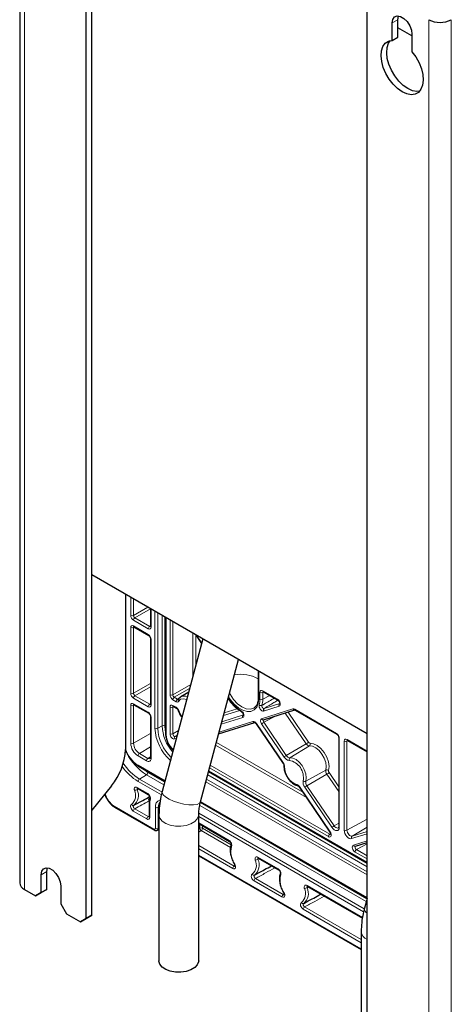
# Paper-space layout 'Blatt2' of a CAD drawing. Header units: millimetres. Extents: x 5 to 418, y 2 to 292.
# Tile 55 of 66: x 248 to 291, y 101 to 200. Entities that reach past the tile are written whole.
import ezdxf

# ---------------------------------------------------------------- set-up
doc = ezdxf.new("R2010")
doc.units = ezdxf.units.MM

psp = doc.layouts.new('Blatt2')

# ---------------------------------------------------------------- linework, layer by layer
at = {"color": 7, "linetype": 'Continuous', "lineweight": 25}
for p, q in [((247.998, 223.899), (247.998, 112.85)), ((255.255, 109.584), (255.255, 219.327)), ((254.689, 109.257), (254.689, 219.001)), ((282.973, 92.929), (282.973, 202.672)), ((285.519, 197.654), (285.519, 199.406)), ((286.085, 197.98), (286.085, 199.733)), ((287.499, 198.099), (286.085, 198.915)), ((287.499, 198.264), (287.499, 196.511)), ((285.519, 197.654), (286.085, 197.98)), ((255.255, 143.878), (282.973, 127.876)), ((258.649, 141.918), (258.649, 126.271)), ((261.173, 140.461), (261.173, 138.669)), ((262.689, 139.586), (262.689, 127.846)), ((259.502, 138.624), (260.99, 137.765)), ((259.504, 138.622), (259.502, 138.624)), ((265.686, 137.856), (266.315, 136.932)), ((261.173, 137.448), (261.173, 130.83)), ((266.445, 137.418), (262.346, 122.048)), ((266.211, 121.017), (270.032, 135.347)), ((272.02, 134.199), (272.02, 131.47)), ((265.014, 132.052), (264.227, 131.575)), ((272.513, 132.093), (273.999, 131.235)), ((272.515, 132.091), (272.513, 132.093)), ((259.502, 130.785), (260.99, 129.926)), ((263.462, 130.622), (263.796, 130.429)), ((272.553, 129.257), (275.716, 130.25)), ((275.729, 130.236), (279.941, 127.805)), ((261.173, 129.609), (261.173, 125.484)), ((268.03, 127.836), (271.688, 128.985)), ((271.809, 128.864), (274.534, 124.861)), ((280.123, 127.488), (280.123, 118.515)), ((280.998, 127.194), (282.973, 126.054)), ((281, 127.193), (280.998, 127.194)), ((259.963, 124.594), (262.617, 123.062)), ((267.028, 124.08), (282.973, 114.875)), ((257.235, 122.626), (255.255, 120.163)), ((259.86, 122.367), (260.929, 121.75)), ((276.136, 122.508), (279.236, 117.956)), ((266.205, 120.99), (282.973, 111.31)), ((257.559, 120.469), (261.557, 118.161)), ((259.494, 120.658), (259.948, 120.907)), ((261.028, 120.831), (261.028, 119.528)), ((262.023, 119.709), (262.023, 105.011)), ((266.023, 105.011), (266.023, 119.709)), ((261.85, 118.147), (262.023, 118.24)), ((266.023, 118.809), (269.117, 117.023)), ((281.797, 116.529), (282.973, 116.898)), ((266.023, 115.583), (282.388, 106.136)), ((272.022, 115.346), (274.067, 114.166)), ((250.729, 112.197), (250.729, 113.993)), ((250.164, 111.87), (250.164, 113.666)), ((271.656, 113.637), (272.103, 113.883)), ((248.467, 112.196), (249.598, 111.543)), ((250.164, 111.87), (250.729, 112.197)), ((250.729, 112.197), (250.164, 111.87)), ((252.144, 112.523), (252.144, 110.727)), ((276.972, 112.489), (282.51, 109.292)), ((249.598, 111.543), (250.164, 111.87)), ((250.164, 111.87), (249.598, 111.543)), ((276.606, 110.78), (277.053, 111.025)), ((282.973, 111.275), (282.711, 110.291)), ((252.144, 110.727), (252.709, 109.747)), ((252.709, 109.747), (254.123, 108.931)), ((254.123, 108.931), (254.689, 109.257)), ((254.689, 109.257), (254.123, 108.931)), ((254.689, 109.257), (255.255, 109.584)), ((255.255, 109.584), (254.689, 109.257)), ((282.388, 107.953), (282.388, 93.255))]:
    psp.add_line(p, q, dxfattribs=at)
at = {"color": 7, "linetype": 'Continuous', "lineweight": 18}
for p, q in [((248.467, 112.196), (248.467, 223.246)), ((285.519, 199.406), (286.085, 199.733)), ((289.196, 88.684), (289.196, 199.733)), ((291.459, 199.733), (291.459, 88.684)), ((259.178, 139.773), (259.178, 141.613)), ((259.458, 141.451), (259.458, 139.771)), ((259.458, 139.771), (260.913, 140.611)), ((261.173, 140.435), (259.599, 139.527)), ((261.232, 140.427), (261.232, 138.587)), ((261.621, 128.415), (261.621, 140.202)), ((261.902, 140.04), (261.902, 128.413)), ((262.338, 128.657), (262.338, 139.788)), ((260.949, 138.424), (259.46, 139.283)), ((259.599, 139.527), (261.088, 138.667)), ((262.619, 139.627), (262.619, 128.655)), ((262.748, 139.552), (262.748, 127.764)), ((263.137, 131.771), (263.137, 139.327)), ((263.418, 139.165), (263.418, 131.77)), ((259.178, 131.934), (259.178, 138.552)), ((259.546, 138.598), (259.458, 138.551)), ((259.458, 138.551), (259.458, 131.933)), ((259.46, 138.715), (260.949, 137.856)), ((261.088, 138.667), (261.173, 138.72)), ((265.437, 133.638), (265.437, 137.999)), ((265.718, 137.81), (265.718, 134.69)), ((265.76, 137.813), (266.328, 136.979)), ((261.232, 137.366), (261.232, 130.748)), ((272.078, 134.165), (272.078, 131.388)), ((259.458, 131.933), (261.173, 132.923)), ((263.418, 131.77), (265.216, 132.808)), ((261.173, 132.596), (259.599, 131.688)), ((265.113, 132.422), (263.559, 131.525)), ((272.188, 131.325), (272.188, 132.021)), ((272.557, 132.067), (272.469, 132.02)), ((272.469, 132.02), (272.469, 131.324)), ((272.471, 132.184), (273.957, 131.326)), ((260.949, 130.585), (259.46, 131.444)), ((259.46, 130.877), (260.949, 130.017)), ((259.599, 131.688), (261.088, 130.829)), ((261.088, 130.829), (261.173, 130.881)), ((263.755, 131.088), (263.42, 131.281)), ((263.559, 131.525), (263.893, 131.332)), ((263.893, 131.332), (264.068, 131.438)), ((273.169, 131.714), (272.469, 131.324)), ((272.611, 130.407), (274.183, 130.901)), ((259.178, 126.914), (259.178, 130.713)), ((259.546, 130.759), (259.458, 130.712)), ((259.458, 130.712), (259.458, 126.913)), ((263.137, 127.853), (263.137, 130.55)), ((263.506, 130.596), (263.418, 130.549)), ((263.418, 130.549), (263.418, 127.852)), ((263.42, 130.714), (263.755, 130.521)), ((270.15, 130.207), (268.526, 129.697)), ((268.597, 129.962), (269.906, 130.373)), ((272.352, 129.366), (275.514, 130.359)), ((274.13, 130.642), (272.559, 130.148)), ((276.852, 126.842), (274.74, 129.944)), ((275.015, 130.03), (277.077, 127.002)), ((275.687, 130.328), (279.899, 127.896)), ((261.232, 129.528), (261.232, 125.402)), ((268.08, 128.024), (271.487, 129.094)), ((270.467, 129.491), (268.289, 128.807)), ((268.359, 129.072), (270.519, 129.75)), ((271.832, 128.895), (274.558, 124.892)), ((274.62, 125.518), (272.352, 128.849)), ((273.684, 129.612), (272.577, 129.009)), ((272.577, 129.009), (274.846, 125.677)), ((261.173, 127.869), (259.458, 126.913)), ((262.338, 128.657), (261.902, 128.413)), ((263.418, 127.852), (263.984, 128.191)), ((263.77, 127.388), (263.593, 127.332)), ((263.859, 127.719), (263.645, 127.591)), ((263.645, 127.591), (263.841, 127.653)), ((267.805, 126.993), (276.5, 121.974)), ((280.182, 127.406), (280.182, 118.433)), ((280.674, 118.149), (280.674, 127.123)), ((281.042, 127.169), (280.954, 127.121)), ((280.954, 127.121), (280.954, 118.148)), ((280.956, 127.286), (282.973, 126.121)), ((261.173, 126.534), (260.061, 125.869)), ((260.061, 125.869), (260.909, 125.379)), ((276.863, 121.44), (267.73, 126.713)), ((274.846, 125.677), (276.852, 126.842)), ((277.171, 126.635), (275.203, 125.445)), ((260.77, 125.136), (259.922, 125.625)), ((261.173, 125.537), (260.909, 125.379)), ((262.632, 123.121), (259.922, 124.686)), ((262.599, 122.996), (260.912, 123.971)), ((267.009, 124.009), (282.973, 114.793)), ((267.044, 124.138), (282.973, 114.942)), ((279.087, 117.501), (267.116, 124.412)), ((267.191, 124.692), (279.226, 117.745)), ((276.811, 123.083), (278.829, 124.199)), ((279.155, 123.95), (280.123, 122.528)), ((262.264, 121.706), (259.922, 123.058)), ((260.773, 123.727), (260.061, 123.302)), ((262.333, 121.99), (260.061, 123.302)), ((262.524, 122.716), (260.773, 123.727)), ((282.973, 113.642), (266.743, 123.011)), ((266.818, 123.292), (282.973, 113.965)), ((282.973, 114.47), (266.934, 123.729)), ((278.93, 123.79), (276.924, 122.625)), ((280.123, 122.037), (278.93, 123.79)), ((259.819, 122.459), (260.887, 121.842)), ((259.968, 122.305), (259.826, 122.229)), ((276.16, 122.539), (279.26, 117.987)), ((279.439, 118.441), (276.698, 122.466)), ((276.924, 122.625), (279.664, 118.6)), ((260.957, 121.462), (261.086, 121.564)), ((282.964, 111.24), (266.19, 120.923)), ((282.973, 111.378), (266.22, 121.05)), ((257.518, 120.561), (261.516, 118.253)), ((260.804, 119.283), (259.44, 120.07)), ((259.579, 120.314), (260.943, 119.526)), ((261.087, 120.75), (261.087, 119.446)), ((261.657, 118.334), (261.657, 120.42)), ((261.938, 120.419), (262.066, 120.49)), ((261.938, 120.419), (261.938, 118.333)), ((282.889, 110.96), (266.127, 120.636)), ((260.943, 119.526), (261.028, 119.579)), ((282.629, 109.949), (266.023, 119.536)), ((282.697, 110.234), (266.028, 119.857)), ((280.954, 118.148), (282.973, 119.274)), ((261.938, 118.333), (262.023, 118.379)), ((266.023, 118.877), (269.076, 117.115)), ((266.023, 118.291), (266.138, 118.358)), ((266.279, 118.113), (266.023, 117.965)), ((266.138, 118.358), (266.138, 118.743)), ((269.227, 116.411), (266.279, 118.113)), ((266.418, 118.581), (266.418, 118.356)), ((266.418, 118.356), (269.299, 116.693)), ((279.664, 118.6), (280.123, 118.867)), ((282.973, 118.469), (281.469, 117.558)), ((281.469, 117.558), (282.973, 118.03)), ((279.226, 117.745), (279.305, 117.797)), ((282.973, 117.788), (281.417, 117.299)), ((281.596, 116.638), (282.973, 117.071)), ((266.023, 116.594), (269.594, 114.532)), ((269.455, 114.289), (266.023, 116.27)), ((282.973, 116.772), (281.908, 116.197)), ((281.908, 116.197), (282.973, 115.581)), ((266.023, 115.651), (282.388, 106.204)), ((271.981, 115.438), (274.025, 114.257)), ((272.13, 115.284), (271.988, 115.208)), ((282.973, 115.258), (281.769, 115.953)), ((250.164, 113.666), (250.729, 113.993)), ((269.594, 114.532), (269.672, 114.584)), ((274.404, 111.431), (271.602, 113.049)), ((271.741, 113.293), (274.543, 111.675)), ((276.931, 112.58), (282.52, 109.354)), ((277.08, 112.426), (276.938, 112.351)), ((274.543, 111.675), (274.622, 111.726)), ((282.388, 106.823), (276.552, 110.192)), ((276.691, 110.435), (282.388, 107.146))]:
    psp.add_line(p, q, dxfattribs=at)
at = {"color": 7, "linetype": 'Continuous', "lineweight": 25, "flags": 128}
for points in [[(285.519, 199.406), (285.579, 199.763), (285.751, 200.008), (286.014, 200.111), (286.337, 200.06), (286.681, 199.862), (287.004, 199.539), (287.267, 199.132), (287.439, 198.689), (287.499, 198.264)], [(286.085, 199.733), (286.144, 200.09), (286.151, 200.107)], [(287.499, 196.511), (287.887, 195.983), (288.207, 195.403), (288.445, 194.8), (288.588, 194.202), (288.63, 193.639), (288.568, 193.138), (288.406, 192.724), (288.151, 192.417), (287.816, 192.232), (287.418, 192.178), (286.975, 192.257), (286.509, 192.466), (286.043, 192.795), (285.6, 193.227), (285.202, 193.741), (284.867, 194.313), (284.612, 194.914), (284.45, 195.515), (284.388, 196.087), (284.43, 196.602), (284.573, 197.035), (284.811, 197.364), (285.131, 197.574), (285.519, 197.654)], [(288.265, 192.527), (287.983, 192.504), (287.54, 192.583), (287.075, 192.793), (286.609, 193.121), (286.166, 193.553), (285.767, 194.068), (285.432, 194.64), (285.178, 195.241), (285.015, 195.842), (284.954, 196.414), (284.996, 196.929), (285.139, 197.361), (285.319, 197.63)], [(261.173, 125.484), (261.173, 125.483), (261.173, 125.48)], [(250.164, 113.666), (250.223, 114.023), (250.395, 114.267), (250.659, 114.371), (250.982, 114.32), (251.325, 114.121), (251.649, 113.799), (251.912, 113.392), (252.084, 112.949), (252.144, 112.523)], [(250.729, 113.993), (250.789, 114.349), (250.796, 114.367)], [(266.023, 105.011), (266.012, 104.893), (265.883, 104.588), (265.617, 104.314), (265.231, 104.091), (264.757, 103.937), (264.227, 103.863), (263.683, 103.873), (263.164, 103.969), (262.709, 104.141), (262.351, 104.378), (262.117, 104.662), (262.024, 104.972), (262.023, 105.011)]]:
    psp.add_lwpolyline(points, dxfattribs=at)
at = {"color": 7, "linetype": 'Continuous', "lineweight": 18, "flags": 128}
for points in [[(269.122, 131.933), (269.18, 131.831), (269.53, 131.318), (269.938, 130.887), (270.376, 130.568), (270.814, 130.382), (271.222, 130.341), (271.572, 130.45), (271.652, 130.502)], [(264.812, 131.292), (264.803, 131.297), (264.479, 131.389), (264.204, 131.33), (264.01, 131.128)], [(272.078, 131.388), (272.025, 130.913), (271.869, 130.526), (271.617, 130.251), (271.287, 130.103), (270.895, 130.092), (270.466, 130.218), (270.025, 130.473), (269.595, 130.843), (269.204, 131.306), (269.026, 131.571)], [(264.01, 130.186), (263.988, 130.189), (263.972, 130.194), (263.963, 130.202), (263.962, 130.205)], [(271.832, 128.895), (271.818, 128.881), (271.81, 128.871), (271.808, 128.865), (271.809, 128.864)], [(262.619, 128.655), (262.654, 128.223), (262.689, 128.034)], [(277.238, 126.897), (277.587, 126.859), (277.962, 126.679), (278.33, 126.376), (278.658, 125.974), (278.919, 125.51), (279.089, 125.024), (279.152, 124.559), (279.104, 124.156)], [(278.829, 124.199), (278.872, 124.557), (278.815, 124.971), (278.665, 125.402), (278.433, 125.815), (278.141, 126.171), (277.814, 126.441), (277.481, 126.6), (277.171, 126.635)], [(274.558, 124.892), (274.544, 124.878), (274.536, 124.868), (274.534, 124.862), (274.534, 124.861)], [(275.203, 125.445), (275.504, 125.411), (275.827, 125.257), (276.144, 124.995), (276.427, 124.649), (276.652, 124.25), (276.798, 123.831), (276.852, 123.431), (276.811, 123.083)], [(260.339, 124.377), (260.418, 124.312), (260.912, 123.971)], [(266.211, 121.017), (266.105, 120.867), (265.861, 120.752), (265.499, 120.695), (265.046, 120.7), (264.537, 120.767), (264.009, 120.891), (263.5, 121.062), (263.049, 121.268), (262.69, 121.494), (262.448, 121.723), (262.342, 121.937), (262.346, 122.048)], [(276.16, 122.539), (276.146, 122.525), (276.138, 122.515), (276.136, 122.509), (276.136, 122.508)], [(261.058, 121.127), (261.019, 121.158), (260.983, 121.201), (260.953, 121.251), (260.932, 121.304), (260.921, 121.356), (260.922, 121.402), (260.934, 121.439), (260.957, 121.462)], [(262.113, 120.954), (261.995, 120.761), (261.938, 120.419)], [(266.023, 119.708), (266.012, 119.591), (265.883, 119.285), (265.617, 119.011), (265.231, 118.789), (264.757, 118.635), (264.227, 118.56), (263.683, 118.571), (263.164, 118.666), (262.709, 118.839), (262.351, 119.076), (262.117, 119.36), (262.024, 119.67), (262.023, 119.71)], [(279.236, 117.956), (279.235, 117.956), (279.238, 117.963), (279.246, 117.973), (279.26, 117.987)], [(280.182, 118.433), (280.164, 118.297), (280.112, 118.192), (280.03, 118.126), (279.924, 118.104), (279.802, 118.128), (279.674, 118.196), (279.55, 118.303), (279.439, 118.441)], [(279.664, 118.6), (279.741, 118.505), (279.828, 118.431), (279.916, 118.383), (280.001, 118.367), (280.074, 118.382), (280.091, 118.391)], [(281.417, 117.299), (281.306, 117.29), (281.181, 117.326), (281.053, 117.406), (280.931, 117.522), (280.825, 117.667), (280.743, 117.828), (280.691, 117.993), (280.674, 118.149)], [(280.954, 118.148), (280.966, 118.039), (281.002, 117.925), (281.059, 117.813), (281.133, 117.713), (281.217, 117.633), (281.306, 117.577), (281.392, 117.552), (281.469, 117.558)]]:
    psp.add_lwpolyline(points, dxfattribs=at)
at = {"color": 7, "linetype": 'Continuous', "lineweight": 25}
for centre, radius, start, end in [((290.327, 201.917), 2.459, 242.60967, 297.39033), ((270.389, 130.17), 0.102, 175.06502, 236.06902), ((272.733, 130.248), 0.201, 127.43097, 209.66007), ((252.516, 126.553), 6.14, 320.22793, 357.36071), ((276.04, 122.76), 0.139, 188.04135, 253.92849), ((248.799, 112.929), 0.805, 185.6948, 245.62534)]:
    psp.add_arc(centre, radius, start, end, dxfattribs=at)
at = {"color": 7, "linetype": 'Continuous', "lineweight": 18}
for centre, radius, start, end in [((259.319, 140.047), 0.308, 242.65648, 296.76622), ((259.768, 139.269), 0.308, 123.22971, 177.34769), ((259.319, 138.826), 0.308, 242.65648, 296.76622), ((259.559, 138.705), 0.0988, 173.76303, 234.92479), ((261.05, 137.847), 0.101, 174.52167, 233.31355), ((261.257, 138.41), 0.308, 123.22971, 177.34769), ((261.269, 138.676), 0.0961, 184.12934, 247.1908), ((261.274, 137.459), 0.101, 186.79583, 245.47339), ((270.263, 130.282), 3.561, 60.44032, 100.47949), ((259.319, 132.208), 0.308, 242.65648, 296.76622), ((272.33, 132.295), 0.308, 242.65648, 296.76622), ((272.569, 132.174), 0.0988, 173.76303, 234.92479), ((259.768, 131.43), 0.308, 123.22971, 177.34769), ((259.556, 130.865), 0.0961, 172.814, 235.87382), ((261.257, 130.571), 0.308, 123.22971, 177.34769), ((261.269, 130.837), 0.0961, 184.12934, 247.1908), ((263.279, 132.045), 0.308, 242.65648, 296.76622), ((263.728, 131.267), 0.308, 123.22971, 177.34769), ((264.062, 131.074), 0.308, 123.22971, 177.34769), ((264.118, 131.241), 0.157, 156.12469, 226.18918), ((264.549, 130.9), 0.747, 63.26131, 115.34749), ((272.264, 133.48), 3.847, 211.80054, 239.09156), ((272.116, 131.477), 0.0967, 184.37187, 246.94827), ((270.114, 131.304), 2.074, 344.59304, 0.5802), ((272.33, 131.599), 0.308, 242.65648, 296.76622), ((270.243, 131.301), 2.225, 344.59304, 0.5802), ((274.058, 131.317), 0.101, 174.51792, 233.35645), ((274.305, 130.741), 0.201, 127.43097, 209.66007), ((259.319, 130.987), 0.308, 242.65648, 296.76622), ((261.044, 130.005), 0.0961, 172.8258, 235.75588), ((263.279, 130.824), 0.308, 242.65648, 296.76622), ((263.515, 130.702), 0.0961, 172.814, 235.87382), ((263.849, 130.508), 0.0955, 172.68635, 237.165), ((266.183, 130.916), 2.292, 198.56284, 216.72175), ((272.284, 130.94), 0.253, 227.66684, 294.53482), ((275.682, 130.427), 0.181, 201.97391, 278.1008), ((275.785, 130.317), 0.0988, 173.76303, 234.92479), ((261.269, 129.616), 0.0962, 184.36955, 247.16674), ((270.641, 129.59), 0.201, 127.43097, 209.66007), ((271.655, 129.162), 0.181, 201.96776, 278.21009), ((272.515, 129.426), 0.174, 200.34298, 282.72724), ((273.34, 127.692), 1.521, 120.09755, 130.51241), ((266.261, 128.631), 4.645, 182.66884, 228.37981), ((261.763, 128.688), 0.308, 242.65648, 296.76622), ((266.301, 128.648), 4.406, 183.05717, 226.29865), ((262.477, 128.382), 0.308, 62.65648, 116.76622), ((266.631, 128.858), 4.297, 182.68878, 221.36006), ((263.279, 128.127), 0.308, 242.65648, 296.76622), ((280, 127.886), 0.101, 174.52167, 233.31355), ((260.793, 126.988), 1.617, 182.60548, 237.39452), ((259.319, 127.188), 0.308, 242.65648, 296.76622), ((260.767, 126.973), 1.31, 182.60548, 237.39452), ((262.785, 127.853), 0.0961, 184.12934, 247.1908), ((264.953, 127.881), 2.208, 183.02607, 227.69119), ((263.768, 127.431), 0.201, 127.43097, 209.66007), ((276.089, 128.159), 1.521, 300.09755, 310.51241), ((277.253, 127.097), 0.2, 208.35807, 265.61153), ((277.04, 126.808), 0.217, 307.03121, 24.22177), ((280.219, 127.495), 0.0962, 184.36955, 247.16674), ((280.815, 127.396), 0.308, 242.65648, 296.76622), ((281.055, 127.275), 0.0988, 173.76303, 234.92479), ((261.593, 127.289), 3.094, 197.90523, 237.30758), ((263.738, 128.438), 5.567, 207.08071, 237.81051), ((260.23, 125.611), 0.308, 123.22971, 177.34769), ((277.201, 127.031), 0.397, 208.35807, 265.61153), ((262.862, 127.827), 5.322, 213.5998, 238.23798), ((260.95, 125.356), 0.285, 230.79671, 9.21404), ((261.078, 125.121), 0.308, 123.22971, 177.34769), ((261.04, 125.55), 0.215, 232.58688, 297.57034), ((261.274, 125.495), 0.102, 188.54137, 245.31875), ((275.608, 124.361), 1.521, 120.09755, 130.51241), ((275.185, 125.823), 0.642, 208.35807, 265.61153), ((275.237, 125.889), 0.445, 208.35807, 265.61153), ((275.334, 125.271), 0.217, 127.03121, 204.22177), ((274.812, 123.457), 1.756, 349.13275, 79.36772), ((262.827, 127.766), 5.532, 215.47516, 238.32546), ((260.017, 124.674), 0.0961, 172.814, 235.87382), ((260.604, 123.985), 0.308, 303.22971, 357.34769), ((274.712, 124.648), 0.103, 181.69371, 244.40198), ((276.592, 124.537), 1.924, 179.4732, 249.02727), ((279.35, 124.11), 0.528, 170.30645, 217.25668), ((278.935, 123.969), 0.253, 47.75319, 114.54792), ((278.167, 125.107), 1.521, 300.09755, 310.51241), ((279.367, 124.111), 0.266, 170.30645, 217.25668), ((260.23, 123.044), 0.308, 123.22971, 177.34769), ((277.378, 122.982), 0.853, 170.30645, 217.25668), ((276.706, 123.313), 0.253, 227.75319, 294.54792), ((277.395, 122.983), 0.592, 170.30645, 217.25668), ((258.481, 121.657), 1.189, 309.99436, 25.37208), ((258.632, 121.663), 1.321, 309.99436, 25.37208), ((259.581, 122.669), 0.503, 267.08613, 299.16472), ((259.917, 122.448), 0.0988, 173.76303, 234.92479), ((277.687, 121.309), 1.521, 120.09755, 130.51241), ((258.651, 122.328), 2.1, 193.28045, 237.31426), ((260.982, 121.83), 0.0958, 172.74764, 236.54148), ((261.028, 121.321), 0.159, 58.4673, 116.62482), ((262.839, 120.77), 1.752, 163.5984, 180.65511), ((261.242, 121.373), 0.137, 166.24117, 232.35512), ((262.319, 120.539), 0.673, 104.43342, 190.19642), ((257.616, 120.55), 0.0988, 173.76303, 234.92479), ((259.411, 120.82), 0.182, 203.91869, 292.56406), ((259.748, 120.056), 0.308, 123.22971, 177.34769), ((261.124, 120.838), 0.0961, 184.11361, 247.19238), ((261.799, 120.694), 0.308, 242.65648, 296.76622), ((261.112, 119.268), 0.308, 123.22971, 177.34769), ((261.124, 119.535), 0.0961, 184.12934, 247.1908), ((261.614, 118.242), 0.0988, 173.76375, 234.91692), ((261.799, 118.608), 0.308, 242.65648, 296.76622), ((266.277, 118.082), 0.308, 62.65648, 116.76622), ((266.454, 118.377), 0.317, 183.52223, 236.47777), ((266.11, 118.371), 0.308, 303.22971, 357.34769), ((280.427, 117.284), 1.521, 120.09755, 130.51241), ((280.219, 118.522), 0.0961, 184.12934, 247.1908), ((280.815, 118.423), 0.308, 242.65648, 296.76622), ((269.174, 117.104), 0.0985, 173.71675, 235.43533), ((279.395, 117.487), 0.308, 123.22971, 177.34769), ((281.592, 117.398), 0.201, 127.43097, 209.66007), ((271.409, 115.963), 2.143, 164.98447, 214.79927), ((269.435, 116.629), 0.147, 160.19806, 229.15807), ((281.759, 116.698), 0.174, 200.34298, 282.72724), ((282.077, 115.939), 0.308, 123.22971, 177.34769), ((270.643, 114.636), 1.189, 309.99436, 25.37208), ((270.795, 114.642), 1.321, 309.99436, 25.37208), ((271.743, 115.648), 0.503, 267.08613, 299.16472), ((272.076, 115.426), 0.0961, 172.814, 235.87382), ((269.762, 114.275), 0.308, 123.22971, 177.34769), ((269.722, 114.602), 0.155, 117.71704, 131.3342), ((274.123, 114.247), 0.0985, 173.71675, 235.43533), ((271.574, 113.799), 0.182, 203.91869, 292.56406), ((271.91, 113.035), 0.308, 123.22971, 177.34769), ((276.359, 113.105), 2.143, 164.98447, 214.79927), ((274.385, 113.772), 0.147, 160.19806, 229.15807), ((275.593, 111.778), 1.189, 309.99436, 25.37208), ((275.744, 111.785), 1.321, 309.99436, 25.37208), ((276.693, 112.79), 0.503, 267.08613, 299.16472), ((277.026, 112.568), 0.0961, 172.814, 235.87382), ((274.712, 111.417), 0.308, 123.22971, 177.34769), ((274.671, 111.745), 0.155, 117.71704, 131.3342), ((276.523, 110.941), 0.182, 203.91869, 292.56406), ((276.86, 110.177), 0.308, 123.22971, 177.34769), ((283.242, 110.262), 0.531, 176.80481, 239.68484), ((283.359, 108.031), 0.974, 184.57406, 246.69631)]:
    psp.add_arc(centre, radius, start, end, dxfattribs=at)
for centre, major_axis, ratio, start_param, end_param in [((259.46, 139.61), (-0.2, 0.346), 0.577557, 0.785632, 2.356124), ((259.602, 139.691), (-0.1, 0.173), 0.598058, 0.785633, 2.356125), ((259.46, 138.389), (-0.2, 0.347), 0.577206, 5.498021, 7.068512), ((259.602, 138.47), (-0.105, 0.17), 0.576506, 6.236414, 7.051126), ((260.949, 138.751), (-0.2, 0.347), 0.577206, 2.356428, 3.92692), ((260.949, 137.53), (-0.2, 0.346), 0.577557, 3.927224, 5.497716), ((261.09, 138.832), (-0.095, 0.176), 0.576503, 2.373814, 3.17003), ((259.46, 131.771), (-0.2, 0.346), 0.577557, 0.785632, 2.356124), ((259.602, 131.853), (-0.1, 0.173), 0.598058, 0.785633, 2.356125), ((272.471, 131.858), (-0.2, 0.347), 0.577206, 5.498021, 7.068512), ((272.613, 131.939), (-0.105, 0.17), 0.576506, 0.201468, 0.767941), ((259.46, 130.55), (-0.2, 0.347), 0.577206, 5.498021, 7.068512), ((261.09, 130.993), (-0.095, 0.176), 0.576503, 2.373814, 3.17003), ((263.42, 131.608), (-0.2, 0.346), 0.577557, 0.785632, 2.356124), ((263.562, 131.69), (-0.1, 0.173), 0.598058, 0.785633, 2.356125), ((273.957, 131), (-0.2, 0.346), 0.577896, 3.012954, 5.496265), ((259.602, 130.632), (-0.105, 0.17), 0.576506, 6.236414, 7.051126), ((260.949, 130.912), (-0.2, 0.347), 0.577206, 2.356428, 3.92692), ((260.949, 129.691), (-0.2, 0.346), 0.577557, 3.927224, 5.497716), ((263.42, 130.387), (-0.2, 0.347), 0.577206, 5.498021, 7.068512), ((263.562, 130.469), (-0.105, 0.17), 0.576506, 6.236414, 7.051126), ((275.687, 130.001), (-0.2, 0.346), 0.577322, 5.498055, 6.15534), ((271.66, 128.736), (-0.2, 0.347), 0.577381, 4.84084, 6.155383), ((272.525, 129.008), (-0.2, 0.346), 0.577381, 6.155047, 7.981467), ((272.666, 129.089), (-0.105, 0.171), 0.593577, 6.139087, 7.965506), ((263.42, 127.69), (-0.2, 0.347), 0.577739, 0.786268, 3.013834), ((263.562, 127.772), (-0.097, 0.175), 0.608878, 0.797418, 3.024983), ((279.899, 127.57), (-0.2, 0.346), 0.577557, 3.927224, 5.497716), ((280.956, 126.959), (-0.2, 0.347), 0.577206, 5.498021, 7.068512), ((281.098, 127.041), (-0.105, 0.17), 0.576506, 6.236414, 7.051126), ((260.804, 119.609), (-0.2, 0.347), 0.577206, 2.356428, 3.92692), ((260.945, 119.691), (-0.095, 0.176), 0.576503, 2.373814, 3.17003), ((261.516, 118.416), (-0.1, 0.173), 0.577206, 2.356428, 3.92692), ((261.657, 118.498), (-0.195, 0.349), 0.577293, 3.128999, 3.935643), ((279.087, 117.828), (-0.201, 0.347), 0.576866, 2.355568, 4.838879), ((279.228, 117.91), (-0.091, 0.179), 0.555402, 2.385104, 3.210799), ((281.769, 116.28), (-0.2, 0.346), 0.577896, 6.154546, 8.637857), ((281.91, 116.361), (-0.106, 0.17), 0.617961, 6.132478, 8.615789)]:
    psp.add_ellipse(centre, major_axis=major_axis, ratio=ratio, start_param=start_param, end_param=end_param, dxfattribs=at)
at = {"color": 7, "linetype": 'Continuous', "lineweight": 25}
for points, knots in [([(259.476, 138.635), (259.476, 138.635), (259.477, 138.636), (259.494, 138.628), (259.502, 138.624)], [0, 0, 0, 0, 0.52578, 1, 1, 1, 1]), ([(260.99, 137.765), (261.002, 137.757), (261.028, 137.74), (261.074, 137.692), (261.119, 137.628), (261.154, 137.555), (261.171, 137.489), (261.172, 137.46), (261.173, 137.448)], [0, 0, 0, 0, 0.154844, 0.318027, 0.496627, 0.684093, 0.869736, 1, 1, 1, 1]), ([(261.173, 138.669), (261.172, 138.658), (261.17, 138.64), (261.17, 138.641), (261.17, 138.641)], [0, 0, 0, 0, 0.588062, 1, 1, 1, 1]), ([(272.487, 132.104), (272.487, 132.104), (272.488, 132.105), (272.505, 132.097), (272.513, 132.093)], [0, 0, 0, 0, 0.52578, 1, 1, 1, 1]), ([(261.173, 130.83), (261.172, 130.819), (261.17, 130.801), (261.17, 130.802), (261.17, 130.803)], [0, 0, 0, 0, 0.588062, 1, 1, 1, 1]), ([(264.237, 131.565), (264.178, 131.529), (264.07, 131.465), (264.005, 131.353), (263.975, 131.304)], [0, 0, 0, 0, 0.553946, 1, 1, 1, 1]), ([(268.984, 131.416), (269.028, 131.345), (269.179, 131.1), (269.495, 130.736), (269.905, 130.35), (270.193, 130.172), (270.332, 130.086)], [0, 0, 0, 0, 0.122589, 0.42006, 0.718314, 1, 1, 1, 1]), ([(272.02, 131.47), (272.018, 131.397), (272.011, 131.184), (271.938, 130.885), (271.81, 130.634), (271.691, 130.546), (271.643, 130.51)], [0, 0, 0, 0, 0.162528, 0.473425, 0.784954, 1, 1, 1, 1]), ([(273.999, 131.235), (274.011, 131.227), (274.036, 131.21), (274.083, 131.162), (274.128, 131.098), (274.161, 131.026), (274.179, 130.962), (274.183, 130.915), (274.179, 130.89), (274.179, 130.891), (274.179, 130.891)], [0, 0, 0, 0, 0.124645, 0.255975, 0.399458, 0.549727, 0.683578, 0.805412, 0.92112, 1, 1, 1, 1]), ([(259.476, 130.796), (259.476, 130.797), (259.477, 130.797), (259.494, 130.789), (259.502, 130.785)], [0, 0, 0, 0, 0.52578, 1, 1, 1, 1]), ([(260.99, 129.926), (261.002, 129.918), (261.028, 129.901), (261.074, 129.853), (261.119, 129.789), (261.154, 129.716), (261.171, 129.65), (261.172, 129.621), (261.173, 129.609)], [0, 0, 0, 0, 0.154844, 0.318027, 0.496627, 0.684093, 0.869736, 1, 1, 1, 1]), ([(263.436, 130.633), (263.436, 130.634), (263.437, 130.634), (263.454, 130.626), (263.462, 130.622)], [0, 0, 0, 0, 0.52578, 1, 1, 1, 1]), ([(263.797, 130.427), (263.801, 130.425), (263.816, 130.418), (263.854, 130.385), (263.899, 130.332), (263.939, 130.267), (263.954, 130.224), (263.96, 130.205)], [0, 0, 0, 0, 0.093623, 0.313772, 0.54333, 0.797415, 1, 1, 1, 1]), ([(263.962, 130.205), (263.988, 130.134), (264.064, 129.929), (264.19, 129.682), (264.309, 129.541), (264.336, 129.509)], [0, 0, 0, 0, 0.290636, 0.840332, 1, 1, 1, 1]), ([(270.333, 130.085), (270.342, 130.079), (270.363, 130.067), (270.406, 130.026), (270.452, 129.967), (270.491, 129.894), (270.513, 129.825), (270.52, 129.771), (270.516, 129.74), (270.515, 129.74), (270.515, 129.74)], [0, 0, 0, 0, 0.10002, 0.225995, 0.366445, 0.513786, 0.662079, 0.783223, 0.909574, 1, 1, 1, 1]), ([(275.704, 130.247), (275.703, 130.248), (275.702, 130.248), (275.718, 130.241), (275.729, 130.236)], [0, 0, 0, 0, 0.377822, 1, 1, 1, 1]), ([(271.673, 128.983), (271.673, 128.983), (271.669, 128.982), (271.683, 128.982), (271.714, 128.964), (271.758, 128.928), (271.79, 128.89), (271.807, 128.867), (271.809, 128.864)], [0, 0, 0, 0, 0.006062, 0.237888, 0.467844, 0.700701, 0.963811, 1, 1, 1, 1]), ([(262.689, 127.846), (262.692, 127.777), (262.7, 127.577), (262.786, 127.223), (262.968, 126.813), (263.197, 126.457), (263.378, 126.284), (263.456, 126.208)], [0, 0, 0, 0, 0.124211, 0.357269, 0.589823, 0.822236, 1, 1, 1, 1]), ([(279.941, 127.805), (279.953, 127.797), (279.978, 127.78), (280.025, 127.732), (280.069, 127.668), (280.104, 127.595), (280.121, 127.529), (280.123, 127.5), (280.123, 127.488)], [0, 0, 0, 0, 0.154844, 0.318027, 0.496627, 0.684093, 0.869736, 1, 1, 1, 1]), ([(280.972, 127.206), (280.973, 127.206), (280.974, 127.206), (280.99, 127.198), (280.998, 127.194)], [0, 0, 0, 0, 0.52578, 1, 1, 1, 1]), ([(258.647, 126.256), (258.674, 126.176), (258.739, 125.983), (258.849, 125.804), (258.913, 125.699)], [0, 0, 0, 0, 0.415803, 1, 1, 1, 1]), ([(258.913, 125.699), (258.938, 125.651), (259.047, 125.448), (259.303, 125.133), (259.634, 124.805), (259.863, 124.658), (259.963, 124.594)], [0, 0, 0, 0, 0.099207, 0.422223, 0.746339, 1, 1, 1, 1]), ([(261.173, 125.484), (261.171, 125.459), (261.168, 125.402), (261.146, 125.363), (261.141, 125.361), (261.139, 125.36)], [0, 0, 0, 0, 0.291086, 0.670901, 1, 1, 1, 1]), ([(274.533, 124.86), (274.542, 124.846), (274.568, 124.81), (274.595, 124.744), (274.609, 124.681), (274.609, 124.656), (274.609, 124.646)], [0, 0, 0, 0, 0.189838, 0.495657, 0.795669, 1, 1, 1, 1]), ([(274.609, 124.645), (274.609, 124.577), (274.61, 124.384), (274.684, 124.038), (274.853, 123.63), (275.096, 123.253), (275.391, 122.94), (275.701, 122.72), (275.908, 122.656), (276.002, 122.627)], [0, 0, 0, 0, 0.083705, 0.240287, 0.396587, 0.552725, 0.709552, 0.868033, 1, 1, 1, 1]), ([(259.836, 122.379), (259.835, 122.379), (259.832, 122.379), (259.845, 122.377), (259.858, 122.368), (259.861, 122.366)], [0, 0, 0, 0, 0.284674, 0.879148, 1, 1, 1, 1]), ([(262.346, 122.048), (262.304, 121.877), (262.182, 121.39), (262.053, 120.602), (262.033, 120.002), (262.023, 119.709)], [0, 0, 0, 0, 0.215701, 0.616385, 1, 1, 1, 1]), ([(276.004, 122.626), (276.005, 122.626), (276.008, 122.626), (276.037, 122.612), (276.078, 122.579), (276.113, 122.542), (276.131, 122.514), (276.135, 122.508)], [0, 0, 0, 0, 0.1425373, 0.3935425, 0.636057, 0.9092879, 1, 1, 1, 1]), ([(256.582, 121.813), (256.591, 121.772), (256.629, 121.595), (256.784, 121.281), (257.03, 120.913), (257.301, 120.637), (257.484, 120.518), (257.559, 120.469)], [0, 0, 0, 0, 0.076843, 0.326674, 0.576413, 0.827429, 1, 1, 1, 1]), ([(259.947, 120.907), (260.03, 120.952), (260.366, 121.137), (260.703, 121.322), (260.957, 121.462)], [0, 0, 0, 0, 0.243971, 1, 1, 1, 1]), ([(260.929, 121.75), (260.93, 121.749), (260.94, 121.745), (260.972, 121.72), (261.017, 121.672), (261.062, 121.606), (261.095, 121.533), (261.111, 121.468), (261.112, 121.42), (261.11, 121.411), (261.108, 121.406)], [0, 0, 0, 0, 0.017142, 0.144429, 0.283691, 0.433768, 0.592687, 0.747057, 0.872481, 1, 1, 1, 1]), ([(261.108, 121.405), (261.088, 121.331), (261.04, 121.153), (261.033, 120.95), (261.028, 120.831)], [0, 0, 0, 0, 0.4138544, 1, 1, 1, 1]), ([(266.023, 119.709), (266.025, 119.792), (266.03, 120.033), (266.08, 120.469), (266.169, 120.841), (266.211, 121.017)], [0, 0, 0, 0, 0.216492, 0.629456, 1, 1, 1, 1]), ([(261.028, 119.528), (261.027, 119.517), (261.026, 119.499), (261.025, 119.5), (261.025, 119.5)], [0, 0, 0, 0, 0.588062, 1, 1, 1, 1]), ([(261.557, 118.161), (261.599, 118.143), (261.674, 118.11), (261.78, 118.113), (261.829, 118.141), (261.847, 118.151)], [0, 0, 0, 0, 0.4520108, 0.8017063, 1, 1, 1, 1]), ([(279.236, 117.956), (279.25, 117.933), (279.279, 117.886), (279.303, 117.815), (279.312, 117.759), (279.31, 117.722), (279.308, 117.718), (279.308, 117.716)], [0, 0, 0, 0, 0.2204091, 0.4478966, 0.6388082, 0.8142383, 1, 1, 1, 1]), ([(280.123, 118.515), (280.122, 118.49), (280.118, 118.433), (280.096, 118.394), (280.092, 118.392), (280.089, 118.391)], [0, 0, 0, 0, 0.29194, 0.672869, 1, 1, 1, 1]), ([(269.118, 117.022), (269.119, 117.022), (269.128, 117.017), (269.161, 116.993), (269.205, 116.945), (269.25, 116.879), (269.283, 116.806), (269.299, 116.74), (269.301, 116.694), (269.295, 116.675), (269.297, 116.678), (269.297, 116.679)], [0, 0, 0, 0, 0.015864, 0.13759, 0.270761, 0.414264, 0.566203, 0.713776, 0.833673, 0.963066, 1, 1, 1, 1]), ([(269.296, 116.677), (269.273, 116.613), (269.21, 116.433), (269.18, 116.086), (269.235, 115.641), (269.377, 115.169), (269.538, 114.87), (269.619, 114.719)], [0, 0, 0, 0, 0.11939, 0.335276, 0.55505, 0.775656, 1, 1, 1, 1]), ([(271.998, 115.358), (271.997, 115.358), (271.994, 115.357), (272.007, 115.356), (272.021, 115.347), (272.023, 115.345)], [0, 0, 0, 0, 0.284938, 0.879964, 1, 1, 1, 1]), ([(269.619, 114.718), (269.62, 114.717), (269.636, 114.694), (269.658, 114.641), (269.677, 114.575), (269.68, 114.527), (269.675, 114.504), (269.676, 114.506), (269.676, 114.506)], [0, 0, 0, 0, 0.009854, 0.259868, 0.507403, 0.705422, 0.913843, 1, 1, 1, 1]), ([(272.103, 113.883), (272.286, 113.983), (272.705, 114.213), (273.124, 114.444), (273.36, 114.574)], [0, 0, 0, 0, 0.4358, 1, 1, 1, 1]), ([(274.067, 114.165), (274.069, 114.165), (274.078, 114.16), (274.111, 114.135), (274.155, 114.088), (274.2, 114.022), (274.233, 113.948), (274.249, 113.882), (274.251, 113.837), (274.245, 113.818), (274.247, 113.821), (274.247, 113.821)], [0, 0, 0, 0, 0.015864, 0.13759, 0.270761, 0.414264, 0.566203, 0.713776, 0.833673, 0.963066, 1, 1, 1, 1]), ([(274.246, 113.819), (274.223, 113.755), (274.159, 113.576), (274.13, 113.229), (274.184, 112.784), (274.326, 112.312), (274.488, 112.012), (274.569, 111.861)], [0, 0, 0, 0, 0.11939, 0.335276, 0.55505, 0.775656, 1, 1, 1, 1]), ([(276.948, 112.5), (276.947, 112.5), (276.944, 112.5), (276.957, 112.499), (276.97, 112.489), (276.973, 112.488)], [0, 0, 0, 0, 0.284938, 0.879964, 1, 1, 1, 1]), ([(274.569, 111.861), (274.569, 111.86), (274.586, 111.837), (274.608, 111.784), (274.627, 111.717), (274.63, 111.669), (274.625, 111.646), (274.626, 111.648), (274.626, 111.649)], [0, 0, 0, 0, 0.0098543, 0.2598676, 0.5074025, 0.7054219, 0.9138426, 1, 1, 1, 1]), ([(277.052, 111.025), (277.235, 111.125), (277.655, 111.356), (278.073, 111.586), (278.309, 111.717)], [0, 0, 0, 0, 0.4358, 1, 1, 1, 1]), ([(282.711, 110.291), (282.668, 110.121), (282.547, 109.633), (282.417, 108.846), (282.397, 108.246), (282.388, 107.953)], [0, 0, 0, 0, 0.215701, 0.616385, 1, 1, 1, 1])]:
    psp.add_open_spline(points, degree=3, knots=knots, dxfattribs=at)
at = {"color": 7, "linetype": 'Continuous', "lineweight": 18}
for points, knots in [([(263.755, 131.088), (263.808, 131.057), (263.861, 131.045), (263.928, 131.055), (263.949, 131.063), (263.984, 131.089), (263.999, 131.106), (264.01, 131.128)], [0, 0, 0, 0, 0.5, 0.5, 0.75, 0.75, 1, 1, 1, 1]), ([(263.975, 131.317), (263.968, 131.315), (263.95, 131.309), (263.92, 131.317), (263.899, 131.329), (263.893, 131.332)], [0, 0, 0, 0, 0.2760162, 0.8133513, 1, 1, 1, 1]), ([(272.389, 130.71), (272.718, 130.905), (273.133, 131.15), (273.547, 131.395), (273.633, 131.446)], [0, 0, 0, 0, 0.793439, 1, 1, 1, 1]), ([(274.001, 131.233), (273.867, 131.154), (273.404, 130.879), (272.941, 130.603), (272.611, 130.407)], [0, 0, 0, 0, 0.289119, 1, 1, 1, 1]), ([(264.01, 130.186), (263.987, 130.255), (263.95, 130.324), (263.883, 130.412), (263.859, 130.439), (263.808, 130.486), (263.781, 130.505), (263.755, 130.521)], [0, 0, 0, 0, 0.5, 0.5, 0.75, 0.75, 1, 1, 1, 1]), ([(270.467, 129.491), (270.514, 129.506), (270.549, 129.545), (270.582, 129.656), (270.58, 129.729), (270.541, 129.88), (270.503, 129.958), (270.406, 130.092), (270.347, 130.146), (270.288, 130.179)], [0, 0, 0, 0, 0.25, 0.25, 0.5, 0.5, 0.75, 0.75, 1, 1, 1, 1]), ([(272.114, 130.753), (272.098, 130.696), (272.1, 130.623), (272.14, 130.472), (272.178, 130.393), (272.276, 130.261), (272.336, 130.207), (272.454, 130.143), (272.511, 130.133), (272.559, 130.148)], [0, 0, 0, 0, 0.25, 0.25, 0.5, 0.5, 0.75, 0.75, 1, 1, 1, 1]), ([(272.611, 130.407), (272.586, 130.399), (272.556, 130.403), (272.495, 130.434), (272.464, 130.46), (272.415, 130.527), (272.397, 130.567), (272.379, 130.643), (272.379, 130.681), (272.389, 130.71)], [0, 0, 0, 0, 0.25, 0.25, 0.5, 0.5, 0.75, 0.75, 1, 1, 1, 1]), ([(274.668, 124.555), (274.67, 124.607), (274.661, 124.664), (274.632, 124.751), (274.62, 124.781), (274.592, 124.838), (274.576, 124.865), (274.558, 124.892)], [0, 0, 0, 0, 0.5, 0.5, 0.75, 0.75, 1, 1, 1, 1]), ([(259.819, 122.459), (259.773, 122.485), (259.727, 122.498), (259.646, 122.496), (259.611, 122.48), (259.559, 122.422), (259.543, 122.381), (259.535, 122.307), (259.535, 122.28), (259.541, 122.225), (259.547, 122.196), (259.555, 122.166)], [0, 0, 0, 0, 0.25, 0.25, 0.5, 0.5, 0.75, 0.75, 0.875, 0.875, 1, 1, 1, 1]), ([(259.826, 122.229), (259.824, 122.234), (259.822, 122.244), (259.818, 122.259), (259.816, 122.274), (259.815, 122.288), (259.815, 122.302), (259.816, 122.314), (259.818, 122.327), (259.821, 122.338), (259.826, 122.352), (259.833, 122.364), (259.84, 122.373), (259.843, 122.375), (259.843, 122.375)], [0, 0, 0, 0, 0.081416, 0.163397, 0.247159, 0.331538, 0.412915, 0.494858, 0.578587, 0.662934, 0.744262, 0.909691, 0.99399, 1, 1, 1, 1]), ([(276.16, 122.539), (276.124, 122.592), (276.081, 122.638), (276.015, 122.69), (275.992, 122.705), (275.947, 122.728), (275.925, 122.736), (275.903, 122.741)], [0, 0, 0, 0, 0.5, 0.5, 0.75, 0.75, 1, 1, 1, 1]), ([(261.058, 121.127), (260.803, 120.986), (260.548, 120.846), (260.293, 120.706), (260.055, 120.575), (259.817, 120.444), (259.579, 120.314)], [0, 0, 0, 0, 0.002598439, 0.002598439, 0.002598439, 0.005022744, 0.005022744, 0.005022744, 0.005022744]), ([(261.158, 121.265), (261.171, 121.306), (261.173, 121.356), (261.158, 121.465), (261.14, 121.523), (261.088, 121.635), (261.053, 121.688), (260.995, 121.756), (260.974, 121.777), (260.931, 121.814), (260.909, 121.829), (260.887, 121.842)], [0, 0, 0, 0, 0.25, 0.25, 0.5, 0.5, 0.75, 0.75, 0.875, 0.875, 1, 1, 1, 1]), ([(259.245, 120.746), (259.204, 120.725), (259.175, 120.682), (259.151, 120.57), (259.156, 120.499), (259.198, 120.355), (259.235, 120.281), (259.328, 120.155), (259.383, 120.103), (259.44, 120.07)], [0, 0, 0, 0, 0.25, 0.25, 0.5, 0.5, 0.75, 0.75, 1, 1, 1, 1]), ([(259.579, 120.314), (259.549, 120.329), (259.52, 120.355), (259.472, 120.417), (259.453, 120.454), (259.433, 120.526), (259.431, 120.561), (259.444, 120.619), (259.46, 120.64), (259.481, 120.652)], [0, 0, 0, 0, 0.25, 0.25, 0.5, 0.5, 0.75, 0.75, 1, 1, 1, 1]), ([(269.339, 116.518), (269.356, 116.558), (269.362, 116.608), (269.351, 116.719), (269.335, 116.78), (269.283, 116.897), (269.248, 116.953), (269.187, 117.025), (269.166, 117.047), (269.121, 117.085), (269.099, 117.101), (269.076, 117.115)], [0, 0, 0, 0, 0.25, 0.25, 0.5, 0.5, 0.75, 0.75, 0.875, 0.875, 1, 1, 1, 1]), ([(271.981, 115.438), (271.935, 115.464), (271.889, 115.477), (271.809, 115.475), (271.773, 115.459), (271.722, 115.401), (271.705, 115.36), (271.697, 115.286), (271.698, 115.259), (271.703, 115.204), (271.709, 115.175), (271.717, 115.145)], [0, 0, 0, 0, 0.25, 0.25, 0.5, 0.5, 0.75, 0.75, 0.875, 0.875, 1, 1, 1, 1]), ([(271.988, 115.208), (271.983, 115.229), (271.974, 115.269), (271.982, 115.318), (271.993, 115.348), (272.005, 115.354), (272.005, 115.354)], [0, 0, 0, 0, 0.331152, 0.66216, 0.992973, 1, 1, 1, 1]), ([(269.455, 114.289), (269.511, 114.256), (269.567, 114.244), (269.66, 114.263), (269.697, 114.295), (269.738, 114.39), (269.743, 114.455), (269.719, 114.596), (269.691, 114.671), (269.649, 114.739)], [0, 0, 0, 0, 0.25, 0.25, 0.5, 0.5, 0.75, 0.75, 1, 1, 1, 1]), ([(269.693, 114.523), (269.692, 114.522), (269.688, 114.519), (269.681, 114.516), (269.669, 114.512), (269.655, 114.511), (269.641, 114.513), (269.63, 114.515), (269.618, 114.519), (269.606, 114.525), (269.598, 114.53), (269.594, 114.532)], [0, 0, 0, 0, 0.050545, 0.154819, 0.255543, 0.460417, 0.564809, 0.671454, 0.778924, 0.88901, 1, 1, 1, 1]), ([(273.707, 114.374), (273.388, 114.198), (272.734, 113.837), (272.078, 113.477), (271.741, 113.293)], [0, 0, 0, 0, 0.486515, 1, 1, 1, 1]), ([(274.289, 113.661), (274.306, 113.701), (274.312, 113.751), (274.301, 113.862), (274.285, 113.922), (274.233, 114.04), (274.198, 114.096), (274.137, 114.167), (274.115, 114.19), (274.071, 114.228), (274.048, 114.244), (274.025, 114.257)], [0, 0, 0, 0, 0.25, 0.25, 0.5, 0.5, 0.75, 0.75, 0.875, 0.875, 1, 1, 1, 1]), ([(271.407, 113.725), (271.366, 113.703), (271.338, 113.661), (271.314, 113.549), (271.319, 113.478), (271.36, 113.334), (271.397, 113.26), (271.49, 113.134), (271.545, 113.082), (271.602, 113.049)], [0, 0, 0, 0, 0.25, 0.25, 0.5, 0.5, 0.75, 0.75, 1, 1, 1, 1]), ([(271.741, 113.293), (271.711, 113.308), (271.683, 113.333), (271.635, 113.396), (271.616, 113.433), (271.595, 113.505), (271.593, 113.54), (271.606, 113.597), (271.622, 113.619), (271.644, 113.63)], [0, 0, 0, 0, 0.25, 0.25, 0.5, 0.5, 0.75, 0.75, 1, 1, 1, 1]), ([(276.931, 112.58), (276.885, 112.607), (276.839, 112.62), (276.758, 112.617), (276.723, 112.601), (276.671, 112.544), (276.655, 112.503), (276.647, 112.429), (276.647, 112.402), (276.653, 112.346), (276.659, 112.317), (276.667, 112.288)], [0, 0, 0, 0, 0.25, 0.25, 0.5, 0.5, 0.75, 0.75, 0.875, 0.875, 1, 1, 1, 1]), ([(276.938, 112.351), (276.933, 112.371), (276.924, 112.411), (276.931, 112.461), (276.943, 112.49), (276.955, 112.496), (276.955, 112.496)], [0, 0, 0, 0, 0.331152, 0.66216, 0.992973, 1, 1, 1, 1]), ([(274.404, 111.431), (274.461, 111.399), (274.517, 111.386), (274.609, 111.405), (274.646, 111.437), (274.688, 111.533), (274.693, 111.598), (274.669, 111.738), (274.64, 111.813), (274.599, 111.882)], [0, 0, 0, 0, 0.25, 0.25, 0.5, 0.5, 0.75, 0.75, 1, 1, 1, 1]), ([(274.643, 111.665), (274.642, 111.664), (274.638, 111.661), (274.631, 111.658), (274.619, 111.654), (274.605, 111.653), (274.591, 111.655), (274.579, 111.658), (274.568, 111.662), (274.556, 111.667), (274.547, 111.672), (274.543, 111.675)], [0, 0, 0, 0, 0.0505453, 0.1548195, 0.2555434, 0.4604172, 0.5648091, 0.6714539, 0.7789244, 0.8890096, 1, 1, 1, 1]), ([(278.656, 111.516), (278.338, 111.341), (277.683, 110.98), (277.028, 110.62), (276.691, 110.435)], [0, 0, 0, 0, 0.486515, 1, 1, 1, 1]), ([(276.357, 110.867), (276.316, 110.846), (276.287, 110.804), (276.263, 110.691), (276.268, 110.62), (276.31, 110.477), (276.347, 110.402), (276.44, 110.276), (276.495, 110.224), (276.552, 110.192)], [0, 0, 0, 0, 0.25, 0.25, 0.5, 0.5, 0.75, 0.75, 1, 1, 1, 1]), ([(276.691, 110.435), (276.661, 110.451), (276.632, 110.476), (276.584, 110.538), (276.565, 110.575), (276.545, 110.647), (276.543, 110.683), (276.556, 110.74), (276.572, 110.762), (276.593, 110.773)], [0, 0, 0, 0, 0.25, 0.25, 0.5, 0.5, 0.75, 0.75, 1, 1, 1, 1])]:
    psp.add_open_spline(points, degree=3, knots=knots, dxfattribs=at)

doc.saveas('drawing.dxf')
